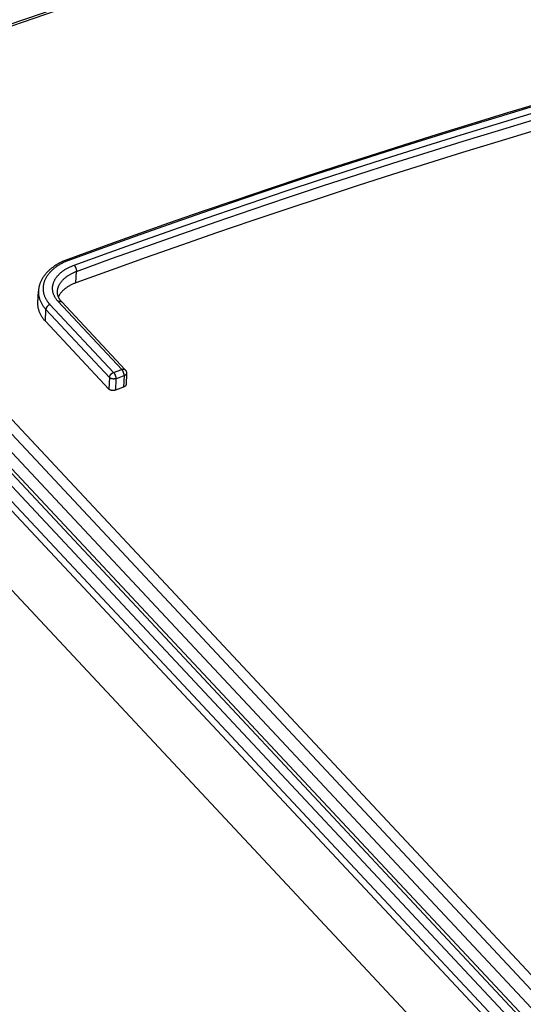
# Model space of a CAD drawing. Extents: x 0 to 841, y 0 to 594.
# Tile 111 of 135: x 732.31 to 734.97, y 180.22 to 185.41. Entities that reach past the tile are written whole.
import ezdxf

# ---------------------------------------------------------------- set-up
doc = ezdxf.new("R2010")
doc.units = 0
doc.header["$LTSCALE"] = 46.255
doc.layers.get('0').update_dxf_attribs({"linetype": 'CONTINUOUS'})
doc.layers.add('ROUNDS', color=7, linetype='CONTINUOUS')

msp = doc.modelspace()

# ---------------------------------------------------------------- linework, layer by layer
at = {"color": 7, "linetype": 'CONTINUOUS'}
for p, q in [((753.3622, 160.2827), (723.9118, 191.749)), ((723.7774, 191.4742), (753.0267, 160.2227)), ((732.4048, 183.9208), (732.4078, 183.9823))]:
    msp.add_line(p, q, dxfattribs=at)
for points in [[(736.4979, 185.2347), (736.3132, 185.187), (736.1284, 185.1383), (735.9435, 185.0886), (735.7586, 185.0379), (735.5735, 184.9862), (735.3883, 184.9335), (735.2031, 184.8799), (735.0178, 184.8252), (734.8325, 184.7696), (734.6471, 184.7129), (734.4616, 184.6553), (734.2761, 184.5968), (734.0906, 184.5372), (733.905, 184.4767), (733.7194, 184.4152), (733.5338, 184.3527), (733.3482, 184.2892), (733.1626, 184.2248), (732.977, 184.1595), (732.7913, 184.0931), (732.6057, 184.0258)], [(732.6057, 184.0258), (732.602, 184.0244), (732.5983, 184.023), (732.5947, 184.0215), (732.5911, 184.02), (732.5876, 184.0184), (732.5841, 184.0167), (732.5807, 184.0151), (732.5774, 184.0133), (732.5741, 184.0116), (732.5708, 184.0098), (732.5677, 184.0079), (732.5646, 184.006), (732.5615, 184.0041), (732.5586, 184.0021), (732.5557, 184.0001), (732.5528, 183.9981), (732.5501, 183.996), (732.5474, 183.9939), (732.5447, 183.9917), (732.5422, 183.9895), (732.5397, 183.9873), (732.5373, 183.985), (732.535, 183.9828), (732.5328, 183.9805), (732.5306, 183.9781), (732.5285, 183.9757), (732.5266, 183.9734), (732.5246, 183.9709), (732.5228, 183.9685), (732.5211, 183.966), (732.5194, 183.9635), (732.5178, 183.961), (732.5164, 183.9585), (732.515, 183.956), (732.5137, 183.9534), (732.5129, 183.9518)], [(732.4443, 183.8234), (732.4415, 183.8265), (732.4387, 183.8297), (732.436, 183.8329), (732.4335, 183.8362), (732.431, 183.8395), (732.4286, 183.8428), (732.4264, 183.8461), (732.4242, 183.8495), (732.4222, 183.8529), (732.4203, 183.8563), (732.4185, 183.8598), (732.4168, 183.8632), (732.4152, 183.8667), (732.4137, 183.8702), (732.4123, 183.8738), (732.411, 183.8773), (732.4099, 183.8809), (732.4089, 183.8845), (732.4079, 183.8881), (732.4071, 183.8917), (732.4065, 183.8953), (732.4059, 183.8989), (732.4054, 183.9026), (732.4051, 183.9062), (732.4048, 183.9099), (732.4047, 183.9135), (732.4047, 183.9172), (732.4048, 183.9208)]]:
    msp.add_lwpolyline(points, dxfattribs=at)
at = {"layer": 'ROUNDS', "color": 7, "linetype": 'CONTINUOUS'}
for p, q in [((730.7852, 184.8092), (753.4279, 160.6167)), ((730.8185, 184.8511), (753.4612, 160.6586)), ((730.5737, 184.7625), (753.4575, 160.3124)), ((753.3586, 160.4838), (730.6214, 184.7773)), ((753.3765, 160.4894), (730.6491, 184.7725)), ((730.5375, 184.7196), (753.3984, 160.294)), ((730.7809, 184.7179), (753.4236, 160.5254)), ((732.6057, 184.0258), (732.6086, 184.0862)), ((732.8475, 183.5691), (732.5119, 183.9276)), ((732.4443, 183.8234), (732.4473, 183.8852)), ((732.4473, 183.8852), (732.7828, 183.5266)), ((732.4684, 183.9115), (732.804, 183.553)), ((732.4443, 183.8234), (732.7799, 183.4649)), ((732.804, 183.553), (732.8475, 183.5691)), ((732.7828, 183.5266), (732.7799, 183.4649)), ((732.8169, 183.5201), (732.814, 183.4597)), ((732.8169, 183.5201), (732.8604, 183.5362)), ((732.8604, 183.5362), (732.8575, 183.4758)), ((732.8729, 183.5483), (732.8701, 183.4891)), ((732.8575, 183.4758), (732.814, 183.4597))]:
    msp.add_line(p, q, dxfattribs=at)
for points in [[(732.5436, 185.4863), (732.4269, 185.4467), (732.2467, 185.3849), (732.0665, 185.3221), (731.8863, 185.2584), (731.7061, 185.1938), (731.526, 185.1283), (731.3458, 185.0619), (731.1657, 184.9946), (730.9856, 184.9264), (730.8055, 184.8573)], [(732.5569, 185.4802), (732.3831, 185.4211), (732.2092, 185.3612), (732.0353, 185.3004), (731.8615, 185.2387), (731.6876, 185.1762), (731.5137, 185.1129), (731.3399, 185.0487), (731.1661, 184.9837), (730.9923, 184.9178), (730.8185, 184.8511)], [(736.4573, 185.3591), (736.2809, 185.3136), (736.1044, 185.2671), (735.9278, 185.2197), (735.7511, 185.1714), (735.5744, 185.1222), (735.3976, 185.0721), (735.2207, 185.0211), (735.0437, 184.9693), (734.8667, 184.9165), (734.6896, 184.8628), (734.5125, 184.8082), (734.3354, 184.7528), (734.1582, 184.6964), (733.981, 184.6392), (733.8037, 184.5811), (733.6265, 184.522), (733.4492, 184.4621), (733.2719, 184.4014), (733.0946, 184.3397), (732.9173, 184.2772), (732.74, 184.2138), (732.5627, 184.1495)], [(736.4657, 185.3554), (736.2809, 185.3076), (736.096, 185.2588), (735.911, 185.2091), (735.7259, 185.1583), (735.5407, 185.1066), (735.3554, 185.0539), (735.1701, 185.0002), (734.9847, 184.9455), (734.7992, 184.8898), (734.6137, 184.8331), (734.4281, 184.7755), (734.2425, 184.7169), (734.0568, 184.6573), (733.8711, 184.5967), (733.6854, 184.5352), (733.4997, 184.4727), (733.3139, 184.4092), (733.1282, 184.3448), (732.9424, 184.2794), (732.7567, 184.213), (732.571, 184.1457)], [(732.5958, 184.1191), (732.7815, 184.1864), (732.9673, 184.2528), (733.1531, 184.3182), (733.3388, 184.3826), (733.5246, 184.4461), (733.7103, 184.5086), (733.896, 184.5702), (734.0817, 184.6307), (734.2673, 184.6903), (734.453, 184.7489), (734.6385, 184.8066), (734.8241, 184.8632), (735.0095, 184.9189), (735.1949, 184.9736), (735.3803, 185.0273), (735.5656, 185.08), (735.7507, 185.1318), (735.9358, 185.1825), (736.1209, 185.2323), (736.3058, 185.281), (736.4906, 185.3288)], [(732.6086, 184.0862), (732.7942, 184.1535), (732.9798, 184.2198), (733.1655, 184.2851), (733.3511, 184.3495), (733.5367, 184.413), (733.7223, 184.4754), (733.9079, 184.5369), (734.0935, 184.5975), (734.279, 184.657), (734.4645, 184.7156), (734.65, 184.7732), (734.8354, 184.8298), (735.0207, 184.8855), (735.206, 184.9401), (735.3912, 184.9938), (735.5764, 185.0465), (735.7614, 185.0982), (735.9464, 185.1489), (736.1313, 185.1986), (736.3161, 185.2473), (736.5008, 185.2951)], [(732.5627, 184.1495), (732.558, 184.1477), (732.5531, 184.1458), (732.5483, 184.1439), (732.5435, 184.1418), (732.5387, 184.1397), (732.534, 184.1376), (732.5294, 184.1354), (732.5248, 184.1331), (732.5203, 184.1308), (732.5159, 184.1284), (732.5115, 184.126), (732.5072, 184.1235), (732.503, 184.1209), (732.4988, 184.1183), (732.4948, 184.1157), (732.4908, 184.113), (732.4868, 184.1102), (732.483, 184.1074), (732.4792, 184.1046), (732.4755, 184.1017), (732.4719, 184.0987), (732.4684, 184.0957), (732.465, 184.0927), (732.4617, 184.0896), (732.4584, 184.0865), (732.4553, 184.0833), (732.4522, 184.0801), (732.4493, 184.0769), (732.4464, 184.0736), (732.4436, 184.0703), (732.441, 184.067), (732.4384, 184.0636), (732.4359, 184.0602), (732.4336, 184.0568), (732.4313, 184.0534), (732.4292, 184.0499), (732.4271, 184.0464), (732.4252, 184.0429), (732.4233, 184.0394), (732.4216, 184.0359), (732.4199, 184.0323), (732.4184, 184.0288), (732.417, 184.0252), (732.4156, 184.0216), (732.4144, 184.018), (732.4133, 184.0144), (732.4123, 184.0108), (732.4113, 184.0072), (732.4105, 184.0036), (732.4098, 184), (732.4092, 183.9964), (732.4087, 183.9928), (732.4083, 183.9892), (732.408, 183.9855), (732.4078, 183.9823)], [(732.571, 184.1457), (732.5663, 184.1439), (732.5617, 184.1421), (732.5571, 184.1403), (732.5526, 184.1383), (732.5481, 184.1364), (732.5438, 184.1344), (732.5394, 184.1323), (732.5352, 184.1302), (732.531, 184.128), (732.5269, 184.1258), (732.5228, 184.1235), (732.5188, 184.1212), (732.5149, 184.1188), (732.5111, 184.1164), (732.5074, 184.1139), (732.5037, 184.1114), (732.5001, 184.1089), (732.4966, 184.1063), (732.4931, 184.1036), (732.4898, 184.101), (732.4865, 184.0982), (732.4833, 184.0955), (732.4802, 184.0927), (732.4772, 184.0899), (732.4743, 184.087), (732.4714, 184.0841), (732.4687, 184.0812), (732.4661, 184.0782), (732.4635, 184.0752), (732.461, 184.0722), (732.4587, 184.0692), (732.4564, 184.0661), (732.4542, 184.063), (732.4522, 184.0598), (732.4502, 184.0567), (732.4483, 184.0535), (732.4465, 184.0503), (732.4449, 184.0471), (732.4433, 184.0439), (732.4418, 184.0406), (732.4404, 184.0374), (732.4392, 184.0341), (732.438, 184.0308), (732.437, 184.0275), (732.436, 184.0242), (732.4351, 184.0209), (732.4344, 184.0175), (732.4338, 184.0142), (732.4332, 184.0108), (732.4328, 184.0075), (732.4325, 184.0041), (732.4323, 184.0008), (732.4322, 183.9974), (732.4322, 183.9941), (732.4323, 183.9907), (732.4325, 183.9874), (732.4328, 183.984), (732.4332, 183.9807), (732.4337, 183.9774), (732.4344, 183.9741), (732.4351, 183.9708), (732.4359, 183.9675), (732.4369, 183.9642), (732.4379, 183.9609), (732.4391, 183.9576), (732.4403, 183.9544), (732.4417, 183.9512), (732.4432, 183.948), (732.4447, 183.9448), (732.4464, 183.9416), (732.4482, 183.9385), (732.45, 183.9354), (732.452, 183.9323), (732.454, 183.9292), (732.4562, 183.9262), (732.4585, 183.9232), (732.4608, 183.9202), (732.4633, 183.9173), (732.4658, 183.9144), (732.4684, 183.9115)], [(732.571, 184.1457), (732.5705, 184.1461), (732.57, 184.1466), (732.5696, 184.147), (732.5691, 184.1474), (732.5687, 184.1477), (732.5683, 184.1481), (732.5678, 184.1484), (732.5674, 184.1487), (732.567, 184.1489), (732.5665, 184.1491), (732.5661, 184.1493), (732.5657, 184.1494), (732.5653, 184.1496), (732.5649, 184.1496), (732.5645, 184.1497), (732.5642, 184.1497), (732.5638, 184.1497), (732.5634, 184.1497), (732.5631, 184.1496), (732.5627, 184.1495)], [(732.5119, 183.9276), (732.5096, 183.9301), (732.5074, 183.9327), (732.5053, 183.9352), (732.5033, 183.9378), (732.5013, 183.9405), (732.4995, 183.9431), (732.4977, 183.9458), (732.4961, 183.9485), (732.4945, 183.9512), (732.493, 183.954), (732.4916, 183.9568), (732.4903, 183.9596), (732.4891, 183.9624), (732.488, 183.9652), (732.487, 183.968), (732.4861, 183.9709), (732.4852, 183.9737), (732.4845, 183.9766), (732.4839, 183.9795), (732.4834, 183.9824), (732.483, 183.9853), (732.4826, 183.9882), (732.4824, 183.9911), (732.4823, 183.994), (732.4822, 183.997), (732.4823, 183.9999), (732.4825, 184.0028), (732.4827, 184.0057), (732.4831, 184.0087), (732.4836, 184.0116), (732.4841, 184.0145), (732.4848, 184.0174), (732.4855, 184.0203), (732.4864, 184.0232), (732.4873, 184.0261), (732.4884, 184.0289), (732.4895, 184.0318), (732.4908, 184.0346), (732.4921, 184.0374), (732.4935, 184.0402), (732.495, 184.043), (732.4967, 184.0458), (732.4984, 184.0486), (732.5002, 184.0513), (732.5021, 184.054), (732.504, 184.0567), (732.5061, 184.0593), (732.5083, 184.062), (732.5105, 184.0646), (732.5129, 184.0671), (732.5153, 184.0697), (732.5178, 184.0722), (732.5204, 184.0747), (732.523, 184.0771), (732.5258, 184.0796), (732.5286, 184.0819), (732.5315, 184.0843), (732.5345, 184.0866), (732.5376, 184.0888), (732.5407, 184.0911), (732.5439, 184.0933), (732.5472, 184.0954), (732.5506, 184.0975), (732.554, 184.0996), (732.5575, 184.1016), (732.5611, 184.1036), (732.5647, 184.1055), (732.5684, 184.1074), (732.5721, 184.1092), (732.5759, 184.111), (732.5798, 184.1127), (732.5837, 184.1144), (732.5877, 184.116), (732.5917, 184.1176), (732.5958, 184.1191)], [(732.5078, 183.9798), (732.5079, 183.9818), (732.5081, 183.9844), (732.5084, 183.987), (732.5088, 183.9896), (732.5093, 183.9922), (732.5099, 183.9948), (732.5106, 183.9974), (732.5114, 184), (732.5122, 184.0026), (732.5131, 184.0051), (732.5141, 184.0077), (732.5152, 184.0102), (732.5164, 184.0128), (732.5177, 184.0153), (732.519, 184.0178), (732.5205, 184.0203), (732.522, 184.0227), (732.5236, 184.0252), (732.5253, 184.0276), (732.527, 184.03), (732.5289, 184.0324), (732.5308, 184.0348), (732.5328, 184.0371), (732.5349, 184.0394), (732.537, 184.0417), (732.5392, 184.0439), (732.5416, 184.0462), (732.5439, 184.0484), (732.5464, 184.0505), (732.5489, 184.0527), (732.5515, 184.0548), (732.5541, 184.0569), (732.5569, 184.0589), (732.5596, 184.0609), (732.5625, 184.0629), (732.5654, 184.0648), (732.5684, 184.0667), (732.5714, 184.0685), (732.5745, 184.0704), (732.5777, 184.0721), (732.5809, 184.0739), (732.5842, 184.0756), (732.5875, 184.0772), (732.5909, 184.0788), (732.5944, 184.0804), (732.5978, 184.0819), (732.6014, 184.0834), (732.605, 184.0848), (732.6086, 184.0862)], [(732.5958, 184.1191), (732.5963, 184.1186), (732.5967, 184.1181), (732.5972, 184.1175), (732.5976, 184.117), (732.5981, 184.1164), (732.5985, 184.1157), (732.599, 184.1151), (732.5994, 184.1144), (732.5998, 184.1138), (732.6003, 184.1131), (732.6007, 184.1123), (732.6011, 184.1116), (732.6015, 184.1109), (732.6019, 184.1101), (732.6023, 184.1093), (732.6027, 184.1085), (732.6031, 184.1077), (732.6035, 184.1069), (732.6038, 184.1061), (732.6042, 184.1052), (732.6045, 184.1044), (732.6049, 184.1035), (732.6052, 184.1027), (732.6055, 184.1018), (732.6058, 184.101), (732.6061, 184.1001), (732.6063, 184.0992), (732.6066, 184.0984), (732.6068, 184.0975), (732.607, 184.0966), (732.6073, 184.0958), (732.6075, 184.0949), (732.6076, 184.0941), (732.6078, 184.0932), (732.6079, 184.0924), (732.6081, 184.0916), (732.6082, 184.0908), (732.6083, 184.09), (732.6084, 184.0892), (732.6085, 184.0884), (732.6085, 184.0876), (732.6086, 184.0869), (732.6086, 184.0862)], [(732.4078, 183.9823), (732.4077, 183.9787), (732.4077, 183.9751), (732.4078, 183.9715), (732.408, 183.9678), (732.4083, 183.9642), (732.4088, 183.9606), (732.4094, 183.9569), (732.4101, 183.9533), (732.4109, 183.9497), (732.4118, 183.9461), (732.4128, 183.9426), (732.414, 183.939), (732.4152, 183.9355), (732.4166, 183.9319), (732.4181, 183.9284), (732.4197, 183.9249), (732.4214, 183.9215), (732.4232, 183.918), (732.4251, 183.9146), (732.4272, 183.9112), (732.4293, 183.9079), (732.4316, 183.9045), (732.4339, 183.9012), (732.4364, 183.8979), (732.439, 183.8947), (732.4416, 183.8915), (732.4444, 183.8883), (732.4473, 183.8852)], [(732.5307, 183.9251), (732.529, 183.9269), (732.5272, 183.9289), (732.5256, 183.931), (732.5239, 183.933), (732.5224, 183.9351), (732.5209, 183.9371), (732.5195, 183.9392), (732.5182, 183.9413), (732.517, 183.9435), (732.5158, 183.9456), (732.5147, 183.9478), (732.5136, 183.95), (732.5127, 183.9523), (732.5118, 183.9545), (732.511, 183.9568), (732.5103, 183.9591), (732.5096, 183.9614), (732.5091, 183.9638), (732.5086, 183.9662), (732.5083, 183.9685), (732.508, 183.9709), (732.5078, 183.9734), (732.5077, 183.9758), (732.5077, 183.9782), (732.5078, 183.9798)], [(732.5119, 183.9276), (732.5127, 183.9279), (732.5135, 183.9281), (732.5143, 183.9284), (732.5151, 183.9286), (732.5159, 183.9287), (732.5166, 183.9289), (732.5174, 183.929), (732.5182, 183.9291), (732.5189, 183.9292), (732.5197, 183.9292), (732.5204, 183.9292), (732.5212, 183.9292), (732.5219, 183.9291), (732.5226, 183.929), (732.5233, 183.9289), (732.5239, 183.9288), (732.5246, 183.9286), (732.5252, 183.9285), (732.5259, 183.9282), (732.5265, 183.928), (732.5271, 183.9277), (732.5276, 183.9274), (732.5282, 183.9271), (732.5287, 183.9268), (732.5292, 183.9264), (732.5297, 183.926), (732.5302, 183.9256), (732.5307, 183.9251)], [(732.4684, 183.9115), (732.4676, 183.9112), (732.4669, 183.9108), (732.4661, 183.9105), (732.4653, 183.9101), (732.4645, 183.9097), (732.4637, 183.9092), (732.4629, 183.9088), (732.4622, 183.9083), (732.4614, 183.9078), (732.4607, 183.9073), (732.46, 183.9067), (732.4592, 183.9062), (732.4585, 183.9056), (732.4579, 183.905), (732.4572, 183.9044), (732.4565, 183.9037), (732.4559, 183.9031), (732.4552, 183.9024), (732.4546, 183.9017), (732.4541, 183.901), (732.4535, 183.9003), (732.4529, 183.8996), (732.4524, 183.8989), (732.4519, 183.8981), (732.4514, 183.8974), (732.451, 183.8966), (732.4505, 183.8959), (732.4501, 183.8951), (732.4497, 183.8944), (732.4494, 183.8936), (732.4491, 183.8928), (732.4487, 183.892), (732.4485, 183.8912), (732.4482, 183.8905), (732.448, 183.8897), (732.4478, 183.8889), (732.4476, 183.8882), (732.4475, 183.8874), (732.4474, 183.8866), (732.4473, 183.8859), (732.4473, 183.8852)], [(732.5307, 183.9251), (732.8663, 183.5665), (732.8669, 183.5659), (732.8674, 183.5652), (732.8679, 183.5645), (732.8685, 183.5638), (732.8689, 183.5631), (732.8694, 183.5624), (732.8698, 183.5616), (732.8702, 183.5608), (732.8706, 183.5601), (732.871, 183.5593), (732.8713, 183.5584), (732.8716, 183.5576), (732.8719, 183.5568), (732.8721, 183.5559), (732.8723, 183.5551), (732.8725, 183.5542), (732.8727, 183.5534), (732.8728, 183.5525), (732.8729, 183.5516), (732.8729, 183.5507), (732.8729, 183.5498), (732.8729, 183.5489), (732.8729, 183.5483)], [(732.8475, 183.5691), (732.8483, 183.5694), (732.8491, 183.5696), (732.8498, 183.5699), (732.8506, 183.5701), (732.8514, 183.5702), (732.8522, 183.5704), (732.853, 183.5705), (732.8537, 183.5706), (732.8545, 183.5707), (732.8552, 183.5707), (732.856, 183.5707), (732.8567, 183.5707), (732.8574, 183.5706), (732.8581, 183.5705), (732.8588, 183.5704), (732.8595, 183.5703), (732.8601, 183.5701), (732.8608, 183.57), (732.8614, 183.5697), (732.862, 183.5695), (732.8626, 183.5692), (732.8632, 183.5689), (732.8637, 183.5686), (732.8643, 183.5683), (732.8648, 183.5679), (732.8653, 183.5675), (732.8657, 183.5671), (732.8662, 183.5666)], [(732.8604, 183.5362), (732.8604, 183.537), (732.8603, 183.5377), (732.8603, 183.5385), (732.8602, 183.5392), (732.8601, 183.54), (732.86, 183.5408), (732.8599, 183.5416), (732.8597, 183.5424), (732.8596, 183.5433), (732.8594, 183.5441), (732.8592, 183.545), (732.859, 183.5458), (732.8588, 183.5467), (732.8586, 183.5475), (732.8583, 183.5484), (732.8581, 183.5493), (732.8578, 183.5501), (732.8575, 183.551), (732.8572, 183.5518), (732.8569, 183.5527), (732.8566, 183.5536), (732.8562, 183.5544), (732.8559, 183.5552), (732.8555, 183.5561), (732.8552, 183.5569), (732.8548, 183.5577), (732.8544, 183.5585), (732.854, 183.5593), (732.8536, 183.5601), (732.8532, 183.5609), (732.8528, 183.5616), (732.8524, 183.5624), (732.8519, 183.5631), (732.8515, 183.5638), (732.8511, 183.5645), (732.8506, 183.5651), (732.8502, 183.5658), (732.8497, 183.5664), (732.8493, 183.567), (732.8488, 183.5675), (732.8484, 183.5681), (732.8479, 183.5686), (732.8475, 183.5691)], [(732.7828, 183.5266), (732.7829, 183.5274), (732.7829, 183.5281), (732.783, 183.5288), (732.7832, 183.5296), (732.7833, 183.5303), (732.7835, 183.5311), (732.7837, 183.5318), (732.784, 183.5326), (732.7842, 183.5334), (732.7845, 183.5341), (732.7848, 183.5349), (732.7852, 183.5356), (732.7855, 183.5364), (732.7859, 183.5371), (732.7863, 183.5379), (732.7868, 183.5386), (732.7872, 183.5393), (732.7877, 183.5401), (732.7882, 183.5408), (732.7888, 183.5415), (732.7893, 183.5422), (732.7899, 183.5429), (732.7905, 183.5435), (732.7911, 183.5442), (732.7917, 183.5448), (732.7923, 183.5455), (732.793, 183.5461), (732.7936, 183.5467), (732.7943, 183.5473), (732.795, 183.5478), (732.7957, 183.5484), (732.7964, 183.5489), (732.7971, 183.5494), (732.7979, 183.5499), (732.7986, 183.5504), (732.7994, 183.5508), (732.8001, 183.5512), (732.8009, 183.5516), (732.8017, 183.552), (732.8024, 183.5523), (732.8032, 183.5527), (732.804, 183.553)], [(732.8169, 183.5201), (732.8161, 183.5199), (732.8153, 183.5196), (732.8145, 183.5194), (732.8136, 183.5193), (732.8128, 183.5191), (732.8119, 183.519), (732.811, 183.5188), (732.8101, 183.5187), (732.8092, 183.5186), (732.8083, 183.5186), (732.8074, 183.5185), (732.8065, 183.5185), (732.8056, 183.5185), (732.8047, 183.5185), (732.8038, 183.5185), (732.8029, 183.5186), (732.802, 183.5187), (732.8011, 183.5188), (732.8002, 183.5189), (732.7993, 183.519), (732.7984, 183.5191), (732.7975, 183.5193), (732.7966, 183.5195), (732.7958, 183.5197), (732.7949, 183.5199), (732.7941, 183.5202), (732.7933, 183.5204), (732.7925, 183.5207), (732.7917, 183.521), (732.7909, 183.5213), (732.7901, 183.5216), (732.7894, 183.522), (732.7887, 183.5223), (732.788, 183.5227), (732.7873, 183.5231), (732.7867, 183.5235), (732.786, 183.5239), (732.7854, 183.5243), (732.7848, 183.5248), (732.7843, 183.5252), (732.7838, 183.5257), (732.7833, 183.5262), (732.7828, 183.5266)], [(732.804, 183.553), (732.8044, 183.5525), (732.8049, 183.5519), (732.8053, 183.5514), (732.8058, 183.5508), (732.8062, 183.5502), (732.8067, 183.5496), (732.8071, 183.549), (732.8076, 183.5483), (732.808, 183.5476), (732.8085, 183.5469), (732.8089, 183.5462), (732.8093, 183.5455), (732.8097, 183.5447), (732.8101, 183.544), (732.8105, 183.5432), (732.8109, 183.5424), (732.8113, 183.5416), (732.8117, 183.5408), (732.812, 183.5399), (732.8124, 183.5391), (732.8127, 183.5383), (732.8131, 183.5374), (732.8134, 183.5366), (732.8137, 183.5357), (732.814, 183.5348), (732.8143, 183.534), (732.8146, 183.5331), (732.8148, 183.5322), (732.8151, 183.5314), (732.8153, 183.5305), (732.8155, 183.5297), (732.8157, 183.5288), (732.8159, 183.528), (732.8161, 183.5271), (732.8162, 183.5263), (732.8164, 183.5255), (732.8165, 183.5247), (732.8166, 183.5239), (732.8167, 183.5231), (732.8168, 183.5223), (732.8168, 183.5216), (732.8169, 183.5208), (732.8169, 183.5201)], [(732.8729, 183.5483), (732.8729, 183.5478), (732.8728, 183.5473), (732.8727, 183.5467), (732.8726, 183.5462), (732.8724, 183.5457), (732.8722, 183.5451), (732.8719, 183.5446), (732.8717, 183.5441), (732.8714, 183.5436), (732.871, 183.5431), (732.8707, 183.5426), (732.8703, 183.5421), (732.8698, 183.5417), (732.8694, 183.5412), (732.8689, 183.5408), (732.8684, 183.5403), (732.8679, 183.5399), (732.8673, 183.5395), (732.8667, 183.5391), (732.8661, 183.5387), (732.8655, 183.5384), (732.8648, 183.538), (732.8641, 183.5377), (732.8634, 183.5374), (732.8627, 183.537), (732.8619, 183.5368), (732.8612, 183.5365), (732.8604, 183.5362)], [(732.814, 183.4597), (732.8133, 183.4594), (732.8125, 183.4592), (732.8116, 183.4589), (732.8108, 183.4587), (732.81, 183.4585), (732.8091, 183.4583), (732.8083, 183.4581), (732.8074, 183.458), (732.8065, 183.4578), (732.8056, 183.4577), (732.8048, 183.4576), (732.8039, 183.4575), (732.803, 183.4575), (732.8021, 183.4575), (732.8012, 183.4574), (732.8003, 183.4574), (732.7994, 183.4575), (732.7985, 183.4575), (732.7976, 183.4576), (732.7968, 183.4577), (732.7959, 183.4578), (732.795, 183.4579), (732.7942, 183.458), (732.7933, 183.4582), (732.7925, 183.4584), (732.7916, 183.4586), (732.7908, 183.4588), (732.79, 183.459), (732.7892, 183.4593), (732.7885, 183.4595), (732.7877, 183.4598), (732.787, 183.4601), (732.7863, 183.4604), (732.7856, 183.4608), (732.7849, 183.4611), (732.7842, 183.4615), (732.7836, 183.4619), (732.783, 183.4623), (732.7824, 183.4627), (732.7819, 183.4631), (732.7813, 183.4635), (732.7808, 183.464), (732.7803, 183.4644), (732.7799, 183.4649)], [(732.8701, 183.4891), (732.8701, 183.4887), (732.87, 183.4882), (732.8699, 183.4876), (732.8698, 183.4871), (732.8696, 183.4865), (732.8695, 183.486), (732.8692, 183.4854), (732.869, 183.4849), (732.8687, 183.4844), (732.8684, 183.4838), (732.8681, 183.4833), (732.8677, 183.4828), (732.8673, 183.4823), (732.8669, 183.4818), (732.8664, 183.4813), (732.8659, 183.4809), (732.8654, 183.4804), (732.8649, 183.4799), (732.8643, 183.4795), (732.8637, 183.4791), (732.8631, 183.4787), (732.8625, 183.4783), (732.8618, 183.4779), (732.8612, 183.4775), (732.8605, 183.4771), (732.8598, 183.4768), (732.859, 183.4765), (732.8583, 183.4761), (732.8575, 183.4758)]]:
    msp.add_lwpolyline(points, dxfattribs=at)

doc.saveas('drawing.dxf')
